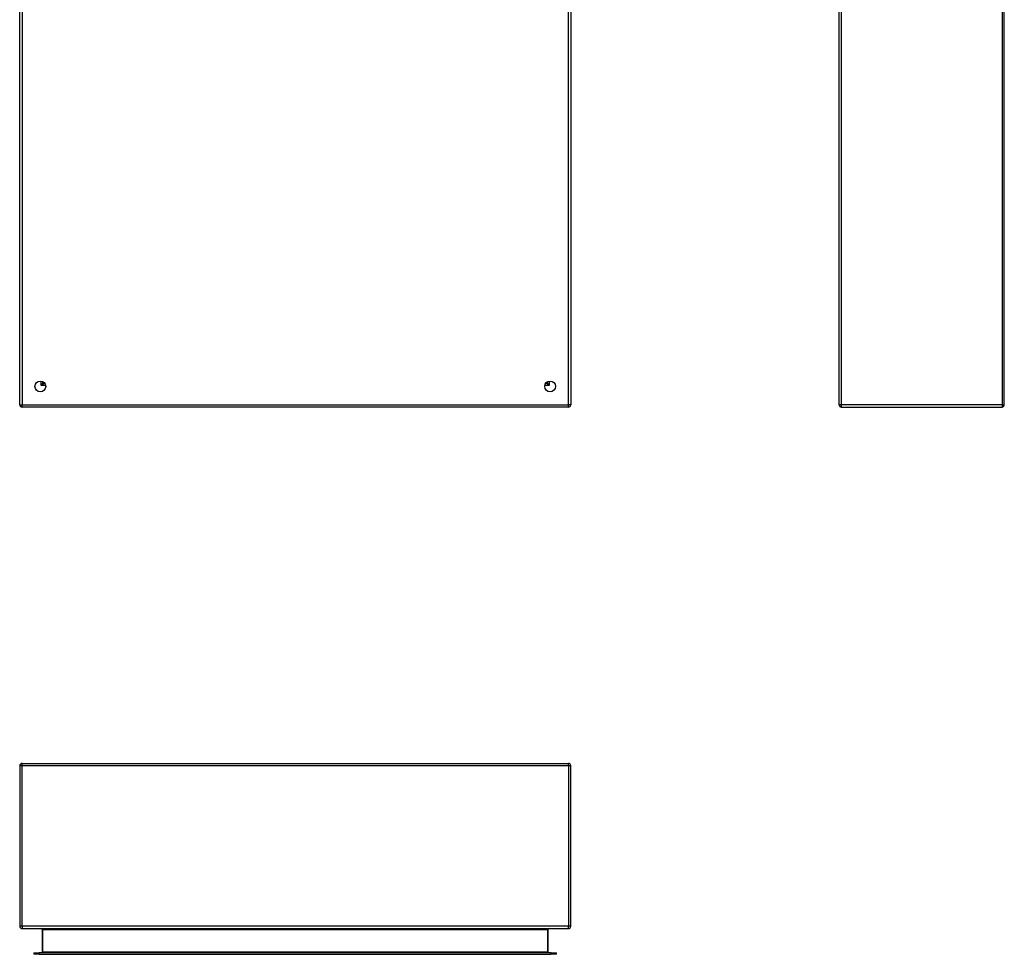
# Model space of a CAD drawing. Header units: inches. Extents: x 11 to 130, y 11 to 79.
# Tile 1 of 57: x 11 to 47, y 11 to 45. Entities that reach past the tile are written whole.
import ezdxf

# ---------------------------------------------------------------- set-up
doc = ezdxf.new("R2010")
doc.units = ezdxf.units.IN
doc.header["$MEASUREMENT"] = 0
doc.layers.add('Visible Edges(ANSI)', color=7, linetype='Continuous', lineweight=25)
doc.layers.add('Visible Tangent Edges(ANSI)', color=7, linetype='Continuous', lineweight=25)

msp = doc.modelspace()

# ---------------------------------------------------------------- linework, layer by layer
at = {"layer": 'Visible Edges(ANSI)'}
for p, q in [((11.341, 30.757), (11.341, 60.589)), ((31.341, 60.589), (31.341, 30.757)), ((41.079, 30.757), (41.079, 60.589)), ((47.079, 30.757), (47.079, 60.589)), ((12.207, 31.58), (12.207, 31.57)), ((12.238, 31.539), (12.248, 31.539)), ((30.434, 31.539), (30.444, 31.539)), ((30.475, 31.58), (30.475, 31.57)), ((31.257, 30.673), (11.425, 30.673)), ((41.163, 30.673), (46.995, 30.673)), ((11.341, 17.655), (11.341, 11.823)), ((11.425, 17.739), (31.257, 17.739)), ((31.341, 11.823), (31.341, 17.655)), ((11.425, 11.739), (31.257, 11.739)), ((12.154, 11.708), (12.154, 10.891)), ((30.528, 10.891), (30.528, 11.708)), ((11.853, 10.86), (12.05, 10.86)), ((11.853, 10.86), (11.853, 10.807)), ((12.05, 10.807), (11.853, 10.807)), ((30.632, 10.86), (12.05, 10.86)), ((12.05, 10.807), (30.632, 10.807)), ((30.632, 10.86), (30.829, 10.86)), ((30.829, 10.807), (30.632, 10.807)), ((30.829, 10.807), (30.829, 10.86))]:
    msp.add_line(p, q, dxfattribs=at)
for centre in [(12.091, 31.423), (30.591, 31.423)]:
    msp.add_circle(centre, 0.195, dxfattribs=at)
for centre, radius, start, end in [((12.238, 31.57), 0.031, 180, 270), ((30.444, 31.57), 0.031, 270, 0), ((11.425, 30.757), 0.084, 180, 270), ((31.257, 30.757), 0.084, 270, 0), ((41.163, 30.757), 0.084, 180, 270), ((46.995, 30.757), 0.084, 270, 0), ((11.425, 17.655), 0.084, 90, 180), ((31.257, 17.655), 0.084, 0, 90), ((11.425, 11.823), 0.084, 180, 270), ((31.257, 11.823), 0.084, 270, 0), ((12.123, 11.708), 0.031, 0, 90), ((30.559, 11.708), 0.031, 90, 180), ((12.123, 10.891), 0.031, 270, 0), ((30.559, 10.891), 0.031, 180, 270)]:
    msp.add_arc(centre, radius, start, end, dxfattribs=at)
at = {"layer": 'Visible Tangent Edges(ANSI)'}
for p, q in [((11.425, 60.589), (11.425, 30.757)), ((31.257, 30.757), (31.257, 60.589)), ((41.163, 60.589), (41.163, 30.757)), ((46.995, 60.589), (46.995, 30.757)), ((12.123, 31.455), (12.123, 31.615)), ((12.123, 31.455), (12.207, 31.57)), ((12.238, 31.539), (12.123, 31.455)), ((12.283, 31.455), (12.123, 31.455)), ((30.559, 31.455), (30.399, 31.455)), ((30.559, 31.455), (30.444, 31.539)), ((30.475, 31.57), (30.559, 31.455)), ((30.559, 31.615), (30.559, 31.455)), ((11.341, 30.757), (11.425, 30.757)), ((11.425, 30.673), (11.425, 30.757)), ((11.425, 30.757), (31.257, 30.757)), ((31.341, 30.757), (31.257, 30.757)), ((31.257, 30.673), (31.257, 30.757)), ((41.163, 30.757), (41.079, 30.757)), ((46.995, 30.757), (41.163, 30.757)), ((41.163, 30.757), (41.163, 30.673)), ((46.995, 30.757), (46.995, 30.673)), ((46.995, 30.757), (47.079, 30.757)), ((11.425, 17.655), (11.341, 17.655)), ((11.425, 17.655), (11.425, 17.739)), ((11.425, 11.823), (11.425, 17.655)), ((31.257, 17.655), (11.425, 17.655)), ((31.257, 17.655), (31.257, 17.739)), ((31.341, 17.655), (31.257, 17.655)), ((31.257, 17.655), (31.257, 11.823)), ((11.425, 11.823), (11.341, 11.823)), ((31.257, 11.823), (11.425, 11.823)), ((11.425, 11.823), (11.425, 11.739)), ((31.341, 11.823), (31.257, 11.823)), ((31.257, 11.739), (31.257, 11.823)), ((12.185, 11.708), (12.154, 11.708)), ((12.185, 10.891), (12.185, 11.708)), ((12.185, 11.708), (30.497, 11.708)), ((30.497, 11.708), (30.528, 11.708)), ((30.497, 11.708), (30.497, 10.891)), ((12.05, 10.807), (12.05, 10.86)), ((12.154, 10.891), (12.185, 10.891)), ((12.185, 10.891), (12.185, 10.86)), ((30.497, 10.891), (12.185, 10.891)), ((30.497, 10.891), (30.528, 10.891)), ((30.497, 10.86), (30.497, 10.891)), ((30.632, 10.86), (30.632, 10.807))]:
    msp.add_line(p, q, dxfattribs=at)
for centre, major_axis, start_param, end_param in [((12.123, 11.708), (0.062, 0), 0, 1.570796), ((30.559, 11.708), (-0.062, 0), 4.712389, 6.283185)]:
    msp.add_ellipse(centre, major_axis=major_axis, ratio=0.5, start_param=start_param, end_param=end_param, dxfattribs=at)

doc.saveas('drawing.dxf')
